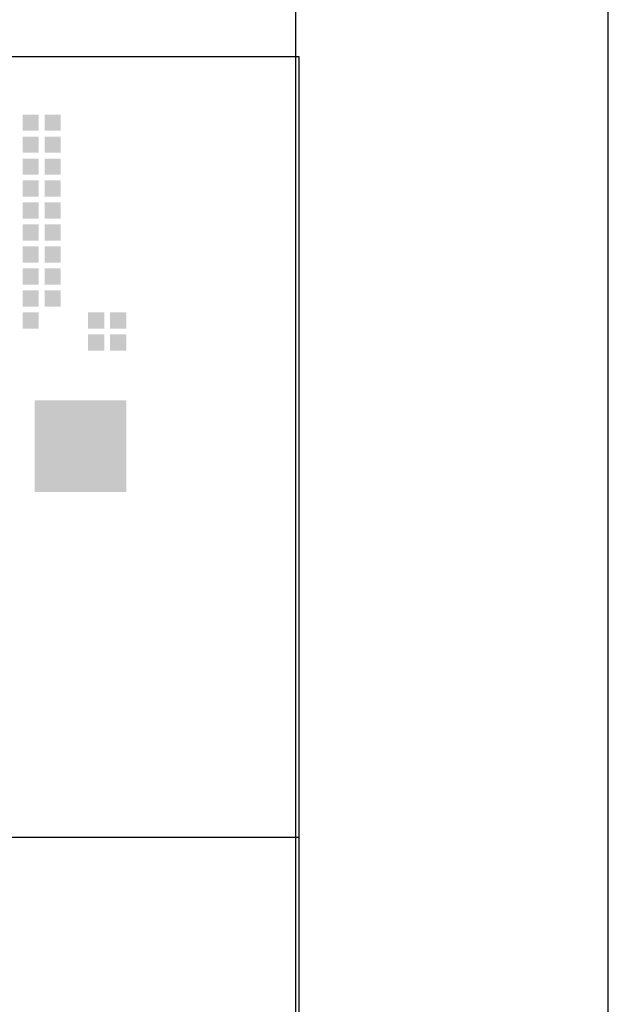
# Model space of a CAD drawing. Extents: x 0 to 85662, y 0 to 29700.
# Tile 21 of 44: x 40117 to 42000, y 3355 to 6508. Entities that reach past the tile are written whole.
import ezdxf
from ezdxf.enums import TextEntityAlignment as Align

# ---------------------------------------------------------------- set-up
doc = ezdxf.new("R2010")
doc.units = 0
doc.header["$LTSCALE"] = 100
for name, color, linetype in [('00att025', 2, 'Continuous'), ('00att035', 3, 'Continuous'), ('00att050', 4, 'Continuous'), ('00kad025', 2, 'Continuous'), ('00kad070', 5, 'Continuous'), ('BL$2----', 7, 'Continuous'), ('BL$4----', 7, 'Continuous'), ('LAAG_1', 160, 'Continuous')]:
    doc.layers.add(name, color=color, linetype=linetype)
doc.styles.add('BURO-018', font='BUROFONT.shx', dxfattribs={"height": 180})
doc.styles.add('BURO-025', font='BUROFONT.shx', dxfattribs={"height": 250})
doc.styles.add('BURO-050', font='BUROFONT.shx', dxfattribs={"height": 500})

# ---------------------------------------------------------------- blocks, each defined once
blk = doc.blocks.new('A3-HOR')
at = {"layer": '00kad025', "linetype": 'Continuous'}
blk.add_line((420, 0), (420, 297), dxfattribs=at)
at = {"layer": '00kad070', "linetype": 'Continuous'}
blk.add_line((410, 10), (410, 287), dxfattribs=at)
blk = doc.blocks.new('STEMPEL GEERDIJK-NIEUW')
at = {"layer": 'LAAG_1', "ltscale": 0.44}
for points in [[(-18.738, 62.046), (-18.738, 61.528), (-18.22, 61.528), (-18.22, 62.046), (-18.259, 62.046)], [(-18.034, 62.046), (-18.034, 61.528), (-17.516, 61.528), (-17.516, 62.046), (-17.555, 62.046)], [(-18.738, 61.342), (-18.738, 60.824), (-18.22, 60.824), (-18.22, 61.342), (-18.259, 61.342)], [(-18.034, 61.342), (-18.034, 60.824), (-17.516, 60.824), (-17.516, 61.342), (-17.555, 61.342)], [(-18.738, 60.638), (-18.738, 60.12), (-18.22, 60.12), (-18.22, 60.638), (-18.259, 60.638)], [(-18.034, 60.638), (-18.034, 60.12), (-17.516, 60.12), (-17.516, 60.638), (-17.555, 60.638)], [(-18.738, 59.934), (-18.738, 59.416), (-18.22, 59.416), (-18.22, 59.934), (-18.259, 59.934)], [(-18.034, 59.934), (-18.034, 59.416), (-17.516, 59.416), (-17.516, 59.934), (-17.555, 59.934)], [(-18.738, 59.23), (-18.738, 58.712), (-18.22, 58.712), (-18.22, 59.23), (-18.259, 59.23)], [(-18.034, 59.23), (-18.034, 58.712), (-17.516, 58.712), (-17.516, 59.23), (-17.555, 59.23)], [(-18.738, 58.526), (-18.738, 58.008), (-18.22, 58.008), (-18.22, 58.526), (-18.259, 58.526)], [(-18.034, 58.526), (-18.034, 58.008), (-17.516, 58.008), (-17.516, 58.526), (-17.555, 58.526)], [(-18.738, 57.821), (-18.738, 57.304), (-18.22, 57.304), (-18.22, 57.821), (-18.259, 57.821)], [(-18.034, 57.821), (-18.034, 57.304), (-17.516, 57.304), (-17.516, 57.821), (-17.555, 57.821)], [(-18.738, 57.117), (-18.738, 56.6), (-18.22, 56.6), (-18.22, 57.117), (-18.259, 57.117)], [(-18.034, 57.117), (-18.034, 56.6), (-17.516, 56.6), (-17.516, 57.117), (-17.555, 57.117)], [(-18.738, 56.414), (-18.738, 55.896), (-18.22, 55.896), (-18.22, 56.414), (-18.259, 56.414)], [(-18.034, 56.414), (-18.034, 55.896), (-17.516, 55.896), (-17.516, 56.414), (-17.555, 56.414)], [(-18.738, 55.71), (-18.738, 55.192), (-18.22, 55.192), (-18.22, 55.71), (-18.259, 55.71)], [(-16.643, 55.71), (-16.643, 55.192), (-16.126, 55.192), (-16.126, 55.71), (-16.164, 55.71)], [(-15.46, 55.71), (-15.939, 55.71), (-15.939, 55.192), (-15.422, 55.192), (-15.422, 55.71)], [(-16.643, 55.005), (-16.643, 54.488), (-16.126, 54.488), (-16.126, 55.005), (-16.164, 55.005)], [(-15.939, 55.005), (-15.939, 54.488), (-15.422, 54.488), (-15.422, 55.005), (-15.46, 55.005)]]:
    blk.add_hatch(color=153, dxfattribs=at).paths.add_polyline_path(points)
at = {"layer": 'LAAG_1', "ltscale": 0.22}
blk.add_hatch(color=14, dxfattribs=at).paths.add_polyline_path([(-15.421, 49.957), (-18.358, 49.957), (-18.358, 52.893), (-15.421, 52.893)])
at = {"color": 5, "ltscale": 0.5}
for p, q in [((-209.9, 63.9), (-9.9, 63.9)), ((-9.9, 63.9), (-9.9, 9.9)), ((-209.9, 38.9), (-9.9, 38.9))]:
    blk.add_line(p, q, dxfattribs=at)
at = {"color": 1, "ltscale": 0.5, "style": 'BURO-018'}
for tag, p in [('DIVERSEN', (-68.9, 28.9)), ('AANTALBLAD', (-22.9, 28.9))]:
    blk.add_attdef(tag, p, '', height=2, dxfattribs=at)
at = {"layer": '00att025', "color": 1, "linetype": 'Continuous', "style": 'BURO-018'}
for tag, p in [('WZ_GOEDC', (-230.84, 55.442)), ('WZ_GOEDA', (-218.863, 55.442)), ('WZ_GOEDB', (-225.315, 55.031)), ('WZ_INITSB', (-224.737, 40.332)), ('WZ_INITSC', (-230.84, 40.332)), ('WZ_INITSA', (-218.863, 40.332)), ('WZ_DATUMC', (-230.84, 17.774)), ('WZ_DATUMB', (-224.737, 17.774)), ('WZ_DATUMA', (-218.863, 17.774)), ('WZ_CODEC', (-230.84, 10.751)), ('WZ_CODEB', (-224.737, 10.751)), ('WZ_CODEA', (-218.863, 10.751))]:
    blk.add_attdef(tag, text='', height=1.8, rotation=90, dxfattribs=at).set_placement(p, align=Align.MIDDLE_LEFT)
at = {"layer": '00att025', "color": 1, "linetype": 'Continuous'}
for tag, p, height, style in [('TKSCHAAL', (-194.804, 59.901), 2, 'BURO-018'), ('PRDATUM', (-199.225, 49.917), 1.8, 'BURO-018'), ('PRPRLEID', (-179.438, 45.409), 1.8, 'BURO-018'), ('PROPDRGVR1', (-191.434, 32.851), 2.2, 'BURO-025'), ('TK1OMSCHR', (-191.287, 27.025), 2.2, 'BURO-025'), ('TK2OMSCHR', (-191.169, 20.919), 2.2, 'BURO-025'), ('TKFILE', (-63.112, 11.291), 2, 'BURO-018')]:
    blk.add_attdef(tag, p, '', height=height, dxfattribs=dict(at, style=style))
at = {"layer": '00att025', "color": 2, "linetype": 'Continuous'}
for tag, p, height, style in [('PRVRIJ5', (-150.129, 51.989), 2.5, 'BURO-025'), ('PRVRIJ6', (-150.142, 46.083), 2.5, 'BURO-025'), ('PRNUMMER', (-70.447, 33.854), 3.5, 'BURO-050'), ('TKFORMAAT', (-82.528, 17.509), 4, 'BURO-025')]:
    blk.add_attdef(tag, p, '', height=height, dxfattribs=dict(at, style=style))
at = {"layer": '00att025', "color": 1, "linetype": 'Continuous', "style": 'BURO-018'}
blk.add_attdef('TKINIT', text='', height=1.8, dxfattribs=at).set_placement((-179.711, 50.878), align=Align.MIDDLE_LEFT)
at = {"layer": '00att025', "color": 3, "linetype": 'Continuous', "ltscale": 25, "style": 'BURO-025'}
blk.add_attdef('TKFASE', text='', height=4, dxfattribs=at).set_placement((-71.405, 19.481), align=Align.MIDDLE_LEFT)
at = {"layer": '00att035', "color": 2, "linetype": 'Continuous', "style": 'BURO-025'}
blk.add_attdef('PROMSCHR', (-149.998, 57.146), '', height=2.5, dxfattribs=at)
at = {"layer": '00att050', "color": 2, "linetype": 'Continuous', "style": 'BURO-025'}
blk.add_attdef('TKTEKNR', text='', height=4, dxfattribs=at).set_placement((-19.639, 19.603), align=Align.MIDDLE_LEFT)

msp = doc.modelspace()

# ---------------------------------------------------------------- block references
at = {"layer": 'BL$2----', "xscale": 100, "yscale": 100}
msp.add_blockref('A3-HOR', (0, 0), dxfattribs=at)
at = {"layer": 'BL$4----', "xscale": 100, "yscale": 100}
msp.add_blockref('STEMPEL GEERDIJK-NIEUW', (42000, 0), dxfattribs=at)

doc.saveas('drawing.dxf')
